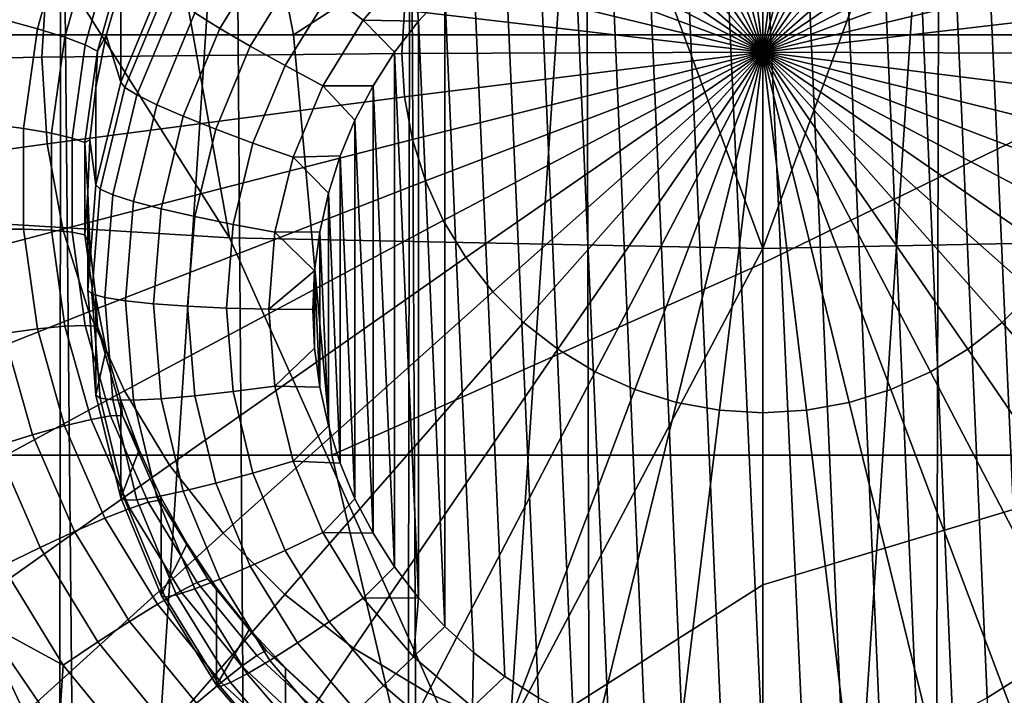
# Model space of a CAD drawing. Header units: metres. Extents: x -109 to 109, y -100 to 76.
# Tile 61 of 256: x -1.65 to 0.54, y -90.73 to -89.22. Entities that reach past the tile are written whole.
import ezdxf

# ---------------------------------------------------------------- set-up
doc = ezdxf.new("R2010")
doc.units = ezdxf.units.M
doc.layers.add('solid_21062310', color=7, linetype='CONTINUOUS')

msp = doc.modelspace()

# ---------------------------------------------------------------- linework, layer by layer
at = {"layer": 'solid_21062310'}
for points in [[(-1.559122, -88.268227, -11.833584), (-1.566421, -94.268227, -11.831997), (-2.324178, -94.268227, -11.627762), (-1.940929, -88.268227, -11.741932)], [(-1.527119, -91.594116, 2.845451), (-1.559123, -88.268227, 2.838722), (-1.940929, -88.268227, 2.74707), (-1.901362, -91.594116, 2.757555)], [(-0.783814, -88.268227, -11.956361), (-0.792839, -94.268227, -11.954798), (-1.566421, -94.268227, -11.831997), (-1.173066, -88.268227, -11.905124)], [(-1.173066, -88.268227, -11.905124), (-1.566421, -94.268227, -11.831997), (-1.559122, -88.268227, -11.833584)], [(-1.148864, -91.594116, 2.914054), (-1.173066, -88.268227, 2.910262), (-1.559123, -88.268227, 2.838722), (-1.527119, -91.594116, 2.845451)], [(-0.76759, -91.594116, 2.963186), (-0.783814, -88.268227, 2.961499), (-1.173066, -88.268227, 2.910262), (-1.148864, -91.594116, 2.914054)], [(-0.392435, -88.268227, -11.987157), (0, -88.268227, -11.997431), (0, -94.268227, -11.997431), (-0.792839, -94.268227, -11.954798)], [(-0.392435, -88.268227, -11.987157), (-0.792839, -94.268227, -11.954798), (-0.783814, -88.268227, -11.956361)], [(-0.3843, -91.594116, 2.992717), (-0.392435, -88.268227, 2.992295), (-0.783814, -88.268227, 2.961499), (-0.76759, -91.594116, 2.963186)], [(-0.3843, -91.594116, 2.992717), (0, -91.594116, 3.002569), (0, -88.268227, 3.002569), (-0.392435, -88.268227, 2.992295)], [(0, -94.268227, -11.997431), (0, -88.268227, -11.997431), (0.392435, -88.268227, -11.987157)], [(0.792839, -94.268227, -11.954798), (0, -94.268227, -11.997431), (0.392435, -88.268227, -11.987157), (0.783814, -88.268227, -11.956361)], [(0, -91.594116, 3.002569), (0.3843, -91.594116, 2.992717), (0.392435, -88.268227, 2.992295), (0, -88.268227, 3.002569)], [(0.3843, -91.594116, 2.992717), (0.76759, -91.594116, 2.963186), (0.783814, -88.268227, 2.961499), (0.392435, -88.268227, 2.992295)], [(-1.961451, -88.480164, 12.556611), (-1.185152, -89.709534, 11.21939), (-1.407178, -88.470093, 12.630568)], [(-0.000019, -89.733627, 11.239385), (-0.470863, -88.460785, 12.699849), (-1.407178, -88.470093, 12.630568), (-1.185152, -89.709534, 11.21939)], [(-0.000019, -89.733627, 11.239385), (0.469918, -88.460777, 12.699884), (-0.470863, -88.460785, 12.699849)], [(-0.000019, -89.733627, 11.239385), (1.185114, -89.709541, 11.219391), (1.407178, -88.470093, 12.630568), (0.469918, -88.460777, 12.699884)], [(-2.509149, -88.495201, 12.457286), (-2.366981, -89.637367, 11.159492), (-1.185152, -89.709534, 11.21939), (-1.961451, -88.480164, 12.556611)], [(0, -89.297363, -31.149227), (-0.191882, -88.524582, -31.049707), (-0.096646, -88.507195, -31.048195)], [(0, -89.297363, -31.149227), (-0.096646, -88.507195, -31.048195), (0, -88.501373, -31.047689)], [(0.096646, -88.507195, -31.048195), (0, -89.297363, -31.149227), (0, -88.501373, -31.047689)], [(0.191882, -88.524582, -31.049707), (0, -89.297363, -31.149227), (0.096646, -88.507195, -31.048195)], [(0, -89.297363, -31.149227), (-0.28432, -88.553276, -31.052202), (-0.191882, -88.524582, -31.049707)], [(0.28432, -88.553276, -31.052202), (0, -89.297363, -31.149227), (0.191882, -88.524582, -31.049707)], [(0, -89.297363, -31.149227), (-0.372612, -88.592865, -31.055645), (-0.28432, -88.553276, -31.052202)], [(0.372612, -88.592865, -31.055645), (0, -89.297363, -31.149227), (0.28432, -88.553276, -31.052202)], [(0, -89.297363, -31.149227), (-0.455471, -88.642769, -31.059984), (-0.372612, -88.592865, -31.055645)], [(0.455471, -88.642769, -31.059984), (0, -89.297363, -31.149227), (0.372612, -88.592865, -31.055645)], [(0, -89.297363, -31.149227), (-0.531688, -88.702255, -31.065159), (-0.455471, -88.642769, -31.059984)], [(0.531688, -88.702255, -31.065159), (0, -89.297363, -31.149227), (0.455471, -88.642769, -31.059984)], [(0, -89.297363, -31.149227), (-0.600152, -88.770462, -31.071089), (-0.531688, -88.702255, -31.065159)], [(0.600152, -88.770462, -31.071089), (0, -89.297363, -31.149227), (0.531688, -88.702255, -31.065159)], [(0, -89.297363, -31.149227), (-0.659864, -88.84639, -31.077692), (-0.600152, -88.770462, -31.071089)], [(0.659864, -88.84639, -31.077692), (0, -89.297363, -31.149227), (0.600152, -88.770462, -31.071089)], [(0, -89.297363, -31.149227), (-0.709954, -88.92894, -31.084871), (-0.659864, -88.84639, -31.077692)], [(0.709954, -88.92894, -31.084871), (0, -89.297363, -31.149227), (0.659864, -88.84639, -31.077692)], [(-0.26105, -88.907707, -24.490433), (-0.176863, -90.849144, -24.659267), (-0.089846, -90.860741, -24.660276), (-0.176863, -88.889183, -24.488821)], [(-0.176863, -88.889183, -24.488821), (-0.089846, -90.860741, -24.660276), (0, -90.865402, -24.660681), (-0.089846, -88.877594, -24.487814)], [(0.089846, -90.860741, -24.660276), (0, -88.872925, -24.487408), (-0.089846, -88.877594, -24.487814), (0, -90.865402, -24.660681)], [(0.176863, -90.849144, -24.659267), (0.089846, -88.877594, -24.487814), (0, -88.872925, -24.487408), (0.089846, -90.860741, -24.660276)], [(0.26105, -90.83062, -24.657656), (0.176863, -88.889183, -24.488821), (0.089846, -88.877594, -24.487814), (0.176863, -90.849144, -24.659267)], [(0.342407, -90.805168, -24.655443), (0.26105, -88.907707, -24.490433), (0.176863, -88.889183, -24.488821), (0.26105, -90.83062, -24.657656)], [(-1.042749, -89.258858, 9.380597), (-2.079624, -89.258919, 9.263335), (-1.896679, -88.903412, 9.995751), (-1.107029, -88.92614, 10.033745)], [(-0.342407, -88.933159, -24.492645), (-0.26105, -90.83062, -24.657656), (-0.176863, -90.849144, -24.659267), (-0.26105, -88.907707, -24.490433)], [(0.421212, -90.772606, -24.652611), (0.342407, -88.933159, -24.492645), (0.26105, -88.907707, -24.490433), (0.342407, -90.805168, -24.655443)], [(-1.042749, -89.258858, 9.380597), (-1.107029, -88.92614, 10.033745), (-0.553823, -88.942657, 10.033611)], [(0, -89.297363, -31.149227), (-0.749691, -89.016899, -31.092522), (-0.709954, -88.92894, -31.084871)], [(-0.421212, -88.965721, -24.495478), (-0.342407, -90.805168, -24.655443), (-0.26105, -90.83062, -24.657656), (-0.342407, -88.933159, -24.492645)], [(0.749691, -89.016899, -31.092522), (0, -89.297363, -31.149227), (0.709954, -88.92894, -31.084871)], [(0.498499, -90.732254, -24.649103), (0.421211, -88.965721, -24.495478), (0.342407, -88.933159, -24.492645), (0.421212, -90.772606, -24.652611)], [(-0.553823, -88.942657, 10.033611), (0, -88.948174, 10.033565), (0, -89.258835, 9.419758), (-1.042749, -89.258858, 9.380597)], [(1.042739, -89.258858, 9.380598), (0, -89.258835, 9.419758), (0, -88.948174, 10.033565), (0.554125, -88.942657, 10.033609)], [(-0.498499, -89.006073, -24.498987), (-0.421211, -90.772606, -24.652611), (-0.342407, -90.805168, -24.655443), (-0.421212, -88.965721, -24.495478)], [(0.572958, -90.684982, -24.644991), (0.498499, -89.006073, -24.498987), (0.421211, -88.965721, -24.495478), (0.498499, -90.732254, -24.649103)], [(-1.611806, -89.244965, -27.885763), (-1.551186, -89.029419, -27.867018), (-1.622622, -88.998734, -27.926865), (-1.686033, -89.224197, -27.946472)], [(-1.20621, -89.244171, -24.666901), (-1.095216, -89.063728, -24.651209), (-1.14553, -89.020737, -24.723642), (-1.261623, -89.209473, -24.740057)], [(0, -89.297363, -31.149227), (-0.778496, -89.108986, -31.100529), (-0.749691, -89.016899, -31.092522)], [(-0.572958, -89.053345, -24.503098), (-0.498499, -90.732254, -24.649103), (-0.421211, -90.772606, -24.652611), (-0.498499, -89.006073, -24.498987)], [(0.778496, -89.108986, -31.100529), (0, -89.297363, -31.149227), (0.749691, -89.016899, -31.092522)], [(0.642927, -90.631859, -24.640371), (0.572957, -89.053345, -24.503098), (0.498499, -89.006073, -24.498987), (0.572958, -90.684982, -24.644991)], [(-1.589927, -89.116219, -31.003899), (-1.601605, -89.30854, -31.020624), (-2.39102, -89.322487, -30.860264), (-2.373586, -89.03537, -30.835295)], [(-1.550915, -89.264145, -27.811258), (-1.492586, -89.056747, -27.793222), (-1.551186, -89.029419, -27.867018), (-1.611806, -89.244965, -27.885763)], [(-1.426585, -89.364059, -25.032005), (-1.33651, -89.147423, -25.013166), (-1.385819, -89.037384, -27.513033), (-1.426585, -89.147469, -27.522606)], [(-0.887933, -89.225639, -24.527725), (-0.776082, -89.095169, -24.516378), (-0.84247, -89.026558, -24.539009), (-0.963889, -89.16819, -24.551327)], [(-1.505707, -89.281006, -27.725826), (-1.449077, -89.079651, -27.708317), (-1.492586, -89.056747, -27.793222), (-1.550915, -89.264145, -27.811258)], [(-1.13866, -89.283859, -24.607838), (-1.033882, -89.113518, -24.593023), (-1.095216, -89.063728, -24.651209), (-1.20621, -89.244171, -24.666901)], [(-0.642927, -89.106468, -24.507717), (-0.572957, -90.684982, -24.644991), (-0.498499, -90.732254, -24.649103), (-0.572958, -89.053345, -24.503098)], [(-1.47792, -89.294891, -27.632759), (-1.422336, -89.097252, -27.615572), (-1.449077, -89.079651, -27.708317), (-1.505707, -89.281006, -27.725826)], [(-1.422336, -89.097252, -27.615572), (-1.47792, -89.294891, -27.632759), (-1.458555, -89.260399, -27.532427), (-1.426585, -89.147469, -27.522606)], [(-0.887933, -89.225639, -24.527725), (-0.764921, -89.227867, -24.518274), (-0.776082, -89.095169, -24.516378)], [(0, -89.297363, -31.149227), (-0.795949, -89.203865, -31.10878), (-0.778496, -89.108986, -31.100529)], [(-0.776082, -89.095169, -24.516378), (-0.764921, -89.227867, -24.518274), (-0.706749, -89.16436, -24.512753)], [(-0.706749, -89.16436, -24.512753), (-0.642927, -90.631859, -24.640371), (-0.572957, -90.684982, -24.644991), (-0.642927, -89.106468, -24.507717)], [(0.795949, -89.203865, -31.10878), (0, -89.297363, -31.149227), (0.778496, -89.108986, -31.100529)], [(-0.795949, -89.203865, -31.10878), (-0.801795, -89.300148, -31.117153), (-1.601605, -89.30854, -31.020624), (-1.589927, -89.116219, -31.003899)], [(-1.061574, -89.326996, -24.565138), (-0.963889, -89.16819, -24.551327), (-1.033882, -89.113518, -24.593023), (-1.13866, -89.283859, -24.607838)], [(-1.426585, -89.364059, -25.032005), (-1.426585, -89.147469, -27.522606), (-1.458555, -89.260399, -27.532427)], [(-1.417557, -89.375389, -24.935658), (-1.328052, -89.160118, -24.916937), (-1.33651, -89.147423, -25.013166), (-1.426585, -89.364059, -25.032005)], [(-1.390566, -89.392258, -24.84285), (-1.302765, -89.181091, -24.824486), (-1.328052, -89.160118, -24.916937), (-1.417557, -89.375389, -24.935658)], [(-0.97792, -89.371933, -24.540447), (-0.887933, -89.225639, -24.527725), (-0.963889, -89.16819, -24.551327), (-1.061574, -89.326996, -24.565138)], [(-0.706749, -89.16436, -24.512753), (-0.764921, -89.227867, -24.518274), (-0.706749, -90.573967, -24.635338)], [(-0.706749, -89.16436, -24.512753), (-0.706749, -90.573967, -24.635338), (-0.642927, -90.631859, -24.640371)], [(-1.346651, -89.413979, -24.757841), (-1.261623, -89.209473, -24.740057), (-1.302765, -89.181091, -24.824486), (-1.390566, -89.392258, -24.84285)], [(-1.287504, -89.439697, -24.683905), (-1.20621, -89.244171, -24.666901), (-1.261623, -89.209473, -24.740057), (-1.346651, -89.413979, -24.757841)], [(0, -89.297363, -31.149227), (-0.801795, -89.300148, -31.117153), (-0.795949, -89.203865, -31.10878)], [(0.801795, -89.300148, -31.117153), (0, -89.297363, -31.149227), (0.795949, -89.203865, -31.10878)], [(-1.642401, -89.466721, -27.905048), (-1.611806, -89.244965, -27.885763), (-1.686033, -89.224197, -27.946472), (-1.718037, -89.456169, -27.966646)], [(-0.887933, -89.225639, -24.527725), (-0.97792, -89.371933, -24.540447), (-0.865857, -89.37162, -24.530777), (-0.818321, -89.297501, -24.52433)], [(-0.887933, -89.225639, -24.527725), (-0.818321, -89.297501, -24.52433), (-0.764921, -89.227867, -24.518274)], [(-0.764921, -89.227867, -24.518274), (-0.818321, -89.297501, -24.52433), (-0.764921, -90.51046, -24.629814)], [(-0.764921, -89.227867, -24.518274), (-0.764921, -90.51046, -24.629814), (-0.706749, -90.573967, -24.635338)], [(-1.908787, -90.193108, 7.180281), (-2.079624, -89.258919, 9.263335), (-1.042749, -89.258858, 9.380597), (-0.957542, -90.193047, 7.296596)], [(-1.580354, -89.477524, -27.829815), (-1.550915, -89.264145, -27.811258), (-1.611806, -89.244965, -27.885763), (-1.642401, -89.466721, -27.905048)], [(-1.481532, -89.592079, -25.051834), (-1.426585, -89.364059, -25.032005), (-1.458555, -89.260399, -27.532427), (-1.481533, -89.375481, -27.542435)], [(-1.47792, -89.294891, -27.632759), (-1.481533, -89.375481, -27.542435), (-1.458555, -89.260399, -27.532427)], [(-1.215401, -89.46843, -24.623888), (-1.13866, -89.283859, -24.607838), (-1.20621, -89.244171, -24.666901), (-1.287504, -89.439697, -24.683905)], [(-1.042749, -89.258858, 9.380597), (0, -89.258835, 9.419758), (0, -89.76619, 8.338312), (-0.957542, -90.193047, 7.296596)], [(0, -89.76619, 8.338312), (0, -89.258835, 9.419758), (1.042739, -89.258858, 9.380598)], [(0, -89.76619, 8.338312), (1.042739, -89.258858, 9.380598), (0.957542, -90.193047, 7.296596), (0, -90.193024, 7.335453)], [(-1.534287, -89.488159, -27.743843), (-1.505707, -89.281006, -27.725826), (-1.550915, -89.264145, -27.811258), (-1.580354, -89.477524, -27.829815)], [(-1.505974, -89.49823, -27.650442), (-1.47792, -89.294891, -27.632759), (-1.505707, -89.281006, -27.725826), (-1.534287, -89.488159, -27.743843)], [(-1.13312, -89.499077, -24.580101), (-1.061574, -89.326996, -24.565138), (-1.13866, -89.283859, -24.607838), (-1.215401, -89.46843, -24.623888)], [(-0.801795, -89.300148, -31.117153), (-0.795949, -89.396431, -31.125526), (-1.589927, -89.50087, -31.03735), (-1.601605, -89.30854, -31.020624)], [(-1.47792, -89.294891, -27.632759), (-1.505974, -89.49823, -27.650442), (-1.495376, -89.492004, -27.552568), (-1.481533, -89.375481, -27.542435)], [(-0.818321, -89.297501, -24.52433), (-0.865857, -89.37162, -24.530777), (-0.81832, -90.440826, -24.623758)], [(-0.818321, -89.297501, -24.52433), (-0.81832, -90.440826, -24.623758), (-0.764921, -90.51046, -24.629814)], [(0, -89.297363, -31.149227), (-0.795949, -89.396431, -31.125526), (-0.801795, -89.300148, -31.117153)], [(0, -89.297363, -31.149227), (-0.778496, -89.49131, -31.133778), (-0.795949, -89.396431, -31.125526)], [(0, -89.297363, -31.149227), (-0.749691, -89.583397, -31.141787), (-0.778496, -89.49131, -31.133778)], [(0, -89.297363, -31.149227), (-0.709954, -89.671364, -31.149435), (-0.749691, -89.583397, -31.141787)], [(0, -89.297363, -31.149227), (-0.659864, -89.753906, -31.156614), (-0.709954, -89.671364, -31.149435)], [(0, -89.297363, -31.149227), (-0.600152, -89.829842, -31.163218), (-0.659864, -89.753906, -31.156614)], [(0, -89.297363, -31.149227), (-0.531688, -89.898041, -31.169149), (-0.600152, -89.829842, -31.163218)], [(0, -89.297363, -31.149227), (-0.455471, -89.957535, -31.174322), (-0.531688, -89.898041, -31.169149)], [(0, -89.297363, -31.149227), (-0.372612, -90.007431, -31.178661), (-0.455471, -89.957535, -31.174322)], [(0, -89.297363, -31.149227), (-0.28432, -90.04702, -31.182104), (-0.372612, -90.007431, -31.178661)], [(0, -89.297363, -31.149227), (-0.191882, -90.075714, -31.184601), (-0.28432, -90.04702, -31.182104)], [(0, -89.297363, -31.149227), (-0.096646, -90.093102, -31.186111), (-0.191882, -90.075714, -31.184601)], [(0, -89.297363, -31.149227), (0, -90.09893, -31.186619), (-0.096646, -90.093102, -31.186111)], [(0.096646, -90.093102, -31.186111), (0, -90.09893, -31.186619), (0, -89.297363, -31.149227)], [(0.795949, -89.396431, -31.125526), (0, -89.297363, -31.149227), (0.801795, -89.300148, -31.117153)], [(0.778496, -89.49131, -31.133778), (0, -89.297363, -31.149227), (0.795949, -89.396431, -31.125526)], [(0.749691, -89.583397, -31.141787), (0, -89.297363, -31.149227), (0.778496, -89.49131, -31.133778)], [(0.709954, -89.671364, -31.149435), (0, -89.297363, -31.149227), (0.749691, -89.583397, -31.141787)], [(0.659864, -89.753906, -31.156614), (0, -89.297363, -31.149227), (0.709954, -89.671364, -31.149435)], [(0.600152, -89.829842, -31.163218), (0, -89.297363, -31.149227), (0.659864, -89.753906, -31.156614)], [(0.531688, -89.898041, -31.169149), (0, -89.297363, -31.149227), (0.600152, -89.829842, -31.163218)], [(0.455471, -89.957535, -31.174322), (0, -89.297363, -31.149227), (0.531688, -89.898041, -31.169149)], [(0.372612, -90.007431, -31.178661), (0, -89.297363, -31.149227), (0.455471, -89.957535, -31.174322)], [(0.28432, -90.04702, -31.182104), (0, -89.297363, -31.149227), (0.372612, -90.007431, -31.178661)], [(0.191882, -90.075714, -31.184601), (0, -89.297363, -31.149227), (0.28432, -90.04702, -31.182104)], [(0.096646, -90.093102, -31.186111), (0, -89.297363, -31.149227), (0.191882, -90.075714, -31.184601)], [(-1.601605, -89.30854, -31.020624), (-1.589927, -89.50087, -31.03735), (-2.373586, -89.609612, -30.885233), (-2.39102, -89.322487, -30.860264)], [(-1.043828, -89.530449, -24.554232), (-0.97792, -89.371933, -24.540447), (-1.061574, -89.326996, -24.565138), (-1.13312, -89.499077, -24.580101)], [(-1.472157, -89.601959, -24.95536), (-1.417557, -89.375389, -24.935658), (-1.426585, -89.364059, -25.032005), (-1.481532, -89.592079, -25.051834)], [(-0.97792, -89.371933, -24.540447), (-1.043828, -89.530449, -24.554232), (-0.939268, -89.527519, -24.544334), (-0.906439, -89.448616, -24.537472)], [(-0.97792, -89.371933, -24.540447), (-0.906439, -89.448616, -24.537472), (-0.865857, -89.37162, -24.530777)], [(-0.865857, -89.37162, -24.530777), (-0.906439, -89.448616, -24.537472), (-0.865857, -90.366707, -24.617313)], [(-0.865857, -89.37162, -24.530777), (-0.865857, -90.366707, -24.617313), (-0.81832, -90.440826, -24.623758)], [(-1.481532, -89.592079, -25.051834), (-1.481533, -89.375481, -27.542435), (-1.495376, -89.492004, -27.552568)], [(-1.444126, -89.614517, -24.862177), (-1.390566, -89.392258, -24.84285), (-1.417557, -89.375389, -24.935658), (-1.472157, -89.601959, -24.95536)], [(-1.39852, -89.629211, -24.776558), (-1.346651, -89.413979, -24.757841), (-1.390566, -89.392258, -24.84285), (-1.444126, -89.614517, -24.862177)], [(-0.795949, -89.396431, -31.125526), (-0.778496, -89.49131, -31.133778), (-1.555065, -89.690392, -31.053831), (-1.589927, -89.50087, -31.03735)], [(-1.337095, -89.645477, -24.701801), (-1.287504, -89.439697, -24.683905), (-1.346651, -89.413979, -24.757841), (-1.39852, -89.629211, -24.776558)], [(-1.642401, -89.690559, -27.924515), (-1.642401, -89.466721, -27.905048), (-1.718037, -89.456169, -27.966646), (-1.718037, -89.690323, -27.987009)], [(-1.262215, -89.662689, -24.640781), (-1.215401, -89.46843, -24.623888), (-1.287504, -89.439697, -24.683905), (-1.337095, -89.645477, -24.701801)], [(-0.906439, -89.448616, -24.537472), (-0.939268, -89.527519, -24.544334), (-0.906439, -90.289711, -24.610617)], [(-0.906439, -89.448616, -24.537472), (-0.906439, -90.289711, -24.610617), (-0.865857, -90.366707, -24.617313)], [(-1.580354, -89.692909, -27.848545), (-1.580354, -89.477524, -27.829815), (-1.642401, -89.466721, -27.905048), (-1.642401, -89.690559, -27.924515)], [(-1.534287, -89.697266, -27.762028), (-1.534287, -89.488159, -27.743843), (-1.580354, -89.477524, -27.829815), (-1.580354, -89.692909, -27.848545)], [(-1.176764, -89.680183, -24.595852), (-1.13312, -89.499077, -24.580101), (-1.215401, -89.46843, -24.623888), (-1.262215, -89.662689, -24.640781)], [(-1.589927, -89.50087, -31.03735), (-1.555065, -89.690392, -31.053831), (-2.321541, -89.892548, -30.909838), (-2.373586, -89.609612, -30.885233)], [(-0.778496, -89.49131, -31.133778), (-0.749691, -89.583397, -31.141787), (-1.497527, -89.874344, -31.069828), (-1.555065, -89.690392, -31.053831)], [(-1.505974, -89.703476, -27.668291), (-1.505974, -89.49823, -27.650442), (-1.534287, -89.488159, -27.743843), (-1.534287, -89.697266, -27.762028)], [(-1.505974, -89.49823, -27.650442), (-1.5, -89.609253, -27.562765), (-1.495376, -89.492004, -27.552568)], [(-1.505974, -89.703476, -27.668291), (-1.5, -89.609253, -27.562765), (-1.505974, -89.49823, -27.650442)], [(-1.5, -89.825844, -25.072165), (-1.481532, -89.592079, -25.051834), (-1.495376, -89.492004, -27.552568), (-1.5, -89.609253, -27.562765)], [(-1.084033, -89.697281, -24.568741), (-1.043828, -89.530449, -24.554232), (-1.13312, -89.499077, -24.580101), (-1.176764, -89.680183, -24.595852)], [(-1.043828, -89.530449, -24.554232), (-1.084033, -89.697281, -24.568741), (-0.984307, -89.696426, -24.559023), (-0.965264, -89.610535, -24.551554)], [(-1.043828, -89.530449, -24.554232), (-0.965264, -89.610535, -24.551554), (-0.939268, -89.527519, -24.544334)], [(-0.939268, -89.527519, -24.544334), (-0.965264, -89.610535, -24.551554), (-0.939268, -90.210808, -24.603756)], [(-0.939268, -89.527519, -24.544334), (-0.939268, -90.210808, -24.603756), (-0.906439, -90.289711, -24.610617)], [(-1.490507, -89.834244, -24.975561), (-1.472157, -89.601959, -24.95536), (-1.481532, -89.592079, -25.051834), (-1.5, -89.825844, -25.072165)], [(-0.749691, -89.583397, -31.141787), (-0.709954, -89.671364, -31.149435), (-1.418151, -90.050049, -31.085108), (-1.497527, -89.874344, -31.069828)], [(-1.505974, -89.703476, -27.668291), (-1.495376, -89.726501, -27.57296), (-1.5, -89.609253, -27.562765)], [(-1.5, -89.825844, -25.072165), (-1.5, -89.609253, -27.562765), (-1.495376, -89.726501, -27.57296)], [(-1.462127, -89.842384, -24.881994), (-1.444126, -89.614517, -24.862177), (-1.472157, -89.601959, -24.95536), (-1.490507, -89.834244, -24.975561)], [(-0.965264, -89.610535, -24.551554), (-0.984307, -89.696426, -24.559023), (-0.965264, -90.127792, -24.596537)], [(-0.965264, -89.610535, -24.551554), (-0.965264, -90.127792, -24.596537), (-0.939268, -90.210808, -24.603756)], [(-1.415953, -89.849884, -24.79575), (-1.39852, -89.629211, -24.776558), (-1.444126, -89.614517, -24.862177), (-1.462127, -89.842384, -24.881994)], [(-1.353762, -89.856461, -24.720148), (-1.337095, -89.645477, -24.701801), (-1.39852, -89.629211, -24.776558), (-1.415953, -89.849884, -24.79575)], [(-0.635275, -90.93837, 9.707867), (-1.185152, -89.709534, 11.21939), (-2.366981, -89.637367, 11.159492), (-1.903472, -90.881699, 9.66484)], [(-1.277948, -89.861855, -24.658102), (-1.262215, -89.662689, -24.640781), (-1.337095, -89.645477, -24.701801), (-1.353762, -89.856461, -24.720148)], [(-0.709954, -89.671364, -31.149435), (-0.659864, -89.753906, -31.156614), (-1.318095, -90.214935, -31.099447), (-1.418151, -90.050049, -31.085108)], [(-1.191432, -89.86586, -24.612), (-1.176764, -89.680183, -24.595852), (-1.262215, -89.662689, -24.640781), (-1.277948, -89.861855, -24.658102)], [(-1.555065, -89.690392, -31.053831), (-1.497527, -89.874344, -31.069828), (-2.235642, -90.167168, -30.93372), (-2.321541, -89.892548, -30.909838)], [(-1.611806, -89.912315, -27.943798), (-1.642401, -89.690559, -27.924515), (-1.718037, -89.690323, -27.987009), (-1.686033, -89.922287, -28.007181)], [(-1.550915, -89.906288, -27.867102), (-1.580354, -89.692909, -27.848545), (-1.642401, -89.690559, -27.924515), (-1.611806, -89.912315, -27.943798)], [(-1.505707, -89.904427, -27.780043), (-1.534287, -89.697266, -27.762028), (-1.580354, -89.692909, -27.848545), (-1.550915, -89.906288, -27.867102)], [(-1.47792, -89.906815, -27.685974), (-1.505974, -89.703476, -27.668291), (-1.534287, -89.697266, -27.762028), (-1.505707, -89.904427, -27.780043)], [(-1.097545, -89.868332, -24.583616), (-1.084033, -89.697281, -24.568741), (-1.176764, -89.680183, -24.595852), (-1.191432, -89.86586, -24.612)], [(-1.097545, -89.868332, -24.583616), (-0.996013, -89.783272, -24.566576), (-1.084033, -89.697281, -24.568741)], [(-1.084033, -89.697281, -24.568741), (-0.996013, -89.783272, -24.566576), (-0.984307, -89.696426, -24.559023)], [(-0.984307, -89.696426, -24.559023), (-0.996013, -89.783272, -24.566576), (-0.984307, -90.041901, -24.589066)], [(-0.984307, -89.696426, -24.559023), (-0.984307, -90.041901, -24.589066), (-0.965264, -90.127792, -24.596537)], [(-1.505974, -89.703476, -27.668291), (-1.47792, -89.906815, -27.685974), (-1.481533, -89.843025, -27.583094), (-1.495376, -89.726501, -27.57296)], [(-0.635275, -90.93837, 9.707867), (-0.000019, -89.733627, 11.239385), (-1.185152, -89.709534, 11.21939)], [(-0.635275, -90.93837, 9.707867), (0.634915, -90.938377, 9.707872), (1.185114, -89.709541, 11.219391), (-0.000019, -89.733627, 11.239385)], [(-1.481532, -90.059616, -25.092493), (-1.5, -89.825844, -25.072165), (-1.495376, -89.726501, -27.57296), (-1.481533, -89.843025, -27.583094)], [(-0.659864, -89.753906, -31.156614), (-0.600152, -89.829842, -31.163218), (-1.198819, -90.366608, -31.112637), (-1.318095, -90.214935, -31.099447)], [(-0.957542, -90.193047, 7.296596), (0, -89.76619, 8.338312), (0, -90.193024, 7.335453)], [(-1.097545, -89.868332, -24.583616), (-1, -89.869164, -24.574045), (-0.996013, -89.783272, -24.566576)], [(-0.996013, -89.783272, -24.566576), (-1, -89.869164, -24.574045), (-0.996013, -89.955055, -24.581514)], [(-0.996013, -89.783272, -24.566576), (-0.996013, -89.955055, -24.581514), (-0.984307, -90.041901, -24.589066)], [(-1.472157, -90.066536, -24.995762), (-1.490507, -89.834244, -24.975561), (-1.5, -89.825844, -25.072165), (-1.481532, -90.059616, -25.092493)], [(-0.600152, -89.829842, -31.163218), (-0.531688, -89.898041, -31.169149), (-1.062061, -90.502853, -31.124485), (-1.198819, -90.366608, -31.112637)], [(0.531688, -89.898041, -31.169149), (0.600152, -89.829842, -31.163218), (1.198819, -90.366608, -31.112637), (1.062061, -90.502853, -31.124485)], [(-1.444126, -90.070251, -24.90181), (-1.462127, -89.842384, -24.881994), (-1.490507, -89.834244, -24.975561), (-1.472157, -90.066536, -24.995762)], [(-1.481532, -90.059616, -25.092493), (-1.481533, -89.843025, -27.583094), (-1.458555, -89.958107, -27.593102)], [(-1.47792, -89.906815, -27.685974), (-1.458555, -89.958107, -27.593102), (-1.481533, -89.843025, -27.583094)], [(-1.39852, -90.070557, -24.814939), (-1.415953, -89.849884, -24.79575), (-1.462127, -89.842384, -24.881994), (-1.444126, -90.070251, -24.90181)], [(-1.337095, -90.067436, -24.738495), (-1.353762, -89.856461, -24.720148), (-1.415953, -89.849884, -24.79575), (-1.39852, -90.070557, -24.814939)], [(-1.497527, -89.874344, -31.069828), (-1.418151, -90.050049, -31.085108), (-2.117143, -90.429474, -30.956532), (-2.235642, -90.167168, -30.93372)], [(-1.262215, -90.06102, -24.675421), (-1.277948, -89.861855, -24.658102), (-1.353762, -89.856461, -24.720148), (-1.337095, -90.067436, -24.738495)], [(-1.176764, -90.051544, -24.628147), (-1.191432, -89.86586, -24.612), (-1.277948, -89.861855, -24.658102), (-1.262215, -90.06102, -24.675421)], [(-1.084033, -90.039383, -24.598492), (-1.097545, -89.868332, -24.583616), (-1.191432, -89.86586, -24.612), (-1.176764, -90.051544, -24.628147)], [(-1.097545, -89.868332, -24.583616), (-1.084033, -90.039383, -24.598492), (-0.996013, -89.955055, -24.581514), (-1, -89.869164, -24.574045)], [(-0.531688, -89.898041, -31.169149), (-0.455471, -89.957535, -31.174322), (-0.909815, -90.621681, -31.134819), (-1.062061, -90.502853, -31.124485)], [(0.455471, -89.957535, -31.174322), (0.531688, -89.898041, -31.169149), (1.062061, -90.502853, -31.124485), (0.909815, -90.621681, -31.134819)], [(-1.551186, -90.127861, -27.962543), (-1.611806, -89.912315, -27.943798), (-1.686033, -89.922287, -28.007181), (-1.622622, -90.147758, -28.026789)], [(-1.492586, -90.113686, -27.885138), (-1.550915, -89.906288, -27.867102), (-1.611806, -89.912315, -27.943798), (-1.551186, -90.127861, -27.962543)], [(-1.449077, -90.105782, -27.797552), (-1.505707, -89.904427, -27.780043), (-1.550915, -89.906288, -27.867102), (-1.492586, -90.113686, -27.885138)], [(-1.422336, -90.104446, -27.703161), (-1.47792, -89.906815, -27.685974), (-1.505707, -89.904427, -27.780043), (-1.449077, -90.105782, -27.797552)], [(-1.47792, -89.906815, -27.685974), (-1.422336, -90.104446, -27.703161), (-1.426585, -90.071037, -27.602922), (-1.458555, -89.958107, -27.593102)], [(-1.622622, -90.147758, -28.026789), (-1.686033, -89.922287, -28.007181), (-1.77074, -89.935814, -28.05481), (-1.704143, -90.172607, -28.075401)], [(-1.426585, -90.287628, -25.112324), (-1.481532, -90.059616, -25.092493), (-1.458555, -89.958107, -27.593102), (-1.426585, -90.071037, -27.602922)], [(-1.084033, -90.039383, -24.598492), (-0.984307, -90.041901, -24.589066), (-0.996013, -89.955055, -24.581514)], [(-0.455471, -89.957535, -31.174322), (-0.372612, -90.007431, -31.178661), (-0.744303, -90.721359, -31.143488), (-0.909815, -90.621681, -31.134819)], [(0.372612, -90.007431, -31.178661), (0.455471, -89.957535, -31.174322), (0.909815, -90.621681, -31.134819), (0.744303, -90.721359, -31.143488)], [(-0.372612, -90.007431, -31.178661), (-0.28432, -90.04702, -31.182104), (-0.567937, -90.800438, -31.150364), (-0.744303, -90.721359, -31.143488)], [(0.28432, -90.04702, -31.182104), (0.372612, -90.007431, -31.178661), (0.744303, -90.721359, -31.143488), (0.567937, -90.800438, -31.150364)], [(-1.418151, -90.050049, -31.085108), (-1.318095, -90.214935, -31.099447), (-1.967771, -90.675636, -30.977938), (-2.117143, -90.429474, -30.956532)], [(-1.043828, -90.206215, -24.612999), (-1.084033, -90.039383, -24.598492), (-1.176764, -90.051544, -24.628147), (-1.13312, -90.232651, -24.643896)], [(-1.084033, -90.039383, -24.598492), (-1.043828, -90.206215, -24.612999), (-0.965264, -90.127792, -24.596537), (-0.984307, -90.041901, -24.589066)], [(-0.28432, -90.04702, -31.182104), (-0.191882, -90.075714, -31.184601), (-0.383289, -90.857765, -31.15535), (-0.567937, -90.800438, -31.150364)], [(0.191882, -90.075714, -31.184601), (0.28432, -90.04702, -31.182104), (0.567937, -90.800438, -31.150364), (0.383289, -90.857765, -31.15535)], [(-1.417557, -90.293106, -25.015467), (-1.472157, -90.066536, -24.995762), (-1.481532, -90.059616, -25.092493), (-1.426585, -90.287628, -25.112324)], [(-1.390566, -90.292503, -24.921139), (-1.444126, -90.070251, -24.90181), (-1.472157, -90.066536, -24.995762), (-1.417557, -90.293106, -25.015467)], [(-1.346651, -90.285789, -24.833658), (-1.39852, -90.070557, -24.814939), (-1.444126, -90.070251, -24.90181), (-1.390566, -90.292503, -24.921139)], [(-1.426585, -90.287628, -25.112324), (-1.426585, -90.071037, -27.602922), (-1.385819, -90.181122, -27.612495)], [(-1.422336, -90.104446, -27.703161), (-1.385819, -90.181122, -27.612495), (-1.426585, -90.071037, -27.602922)], [(-1.287504, -90.273224, -24.756392), (-1.337095, -90.067436, -24.738495), (-1.39852, -90.070557, -24.814939), (-1.346651, -90.285789, -24.833658)], [(-1.215401, -90.25528, -24.692316), (-1.262215, -90.06102, -24.675421), (-1.337095, -90.067436, -24.738495), (-1.287504, -90.273224, -24.756392)], [(-1.13312, -90.232651, -24.643896), (-1.176764, -90.051544, -24.628147), (-1.262215, -90.06102, -24.675421), (-1.215401, -90.25528, -24.692316)], [(-0.191882, -90.075714, -31.184601), (-0.096646, -90.093102, -31.186111), (-0.193052, -90.892494, -31.158369), (-0.383289, -90.857765, -31.15535)], [(-0.096646, -90.093102, -31.186111), (0, -90.09893, -31.186619), (0, -90.904129, -31.159382), (-0.193052, -90.892494, -31.158369)], [(0.193052, -90.892494, -31.158369), (0, -90.904129, -31.159382), (0, -90.09893, -31.186619), (0.096646, -90.093102, -31.186111)], [(0.096646, -90.093102, -31.186111), (0.191882, -90.075714, -31.184601), (0.383289, -90.857765, -31.15535), (0.193052, -90.892494, -31.158369)], [(-1.406452, -90.311241, -27.902317), (-1.492586, -90.113686, -27.885138), (-1.551186, -90.127861, -27.962543), (-1.461671, -90.333168, -27.980398)], [(-1.365454, -90.297577, -27.814232), (-1.449077, -90.105782, -27.797552), (-1.492586, -90.113686, -27.885138), (-1.406452, -90.311241, -27.902317)], [(-1.340256, -90.292709, -27.719534), (-1.422336, -90.104446, -27.703161), (-1.449077, -90.105782, -27.797552), (-1.365454, -90.297577, -27.814232)], [(-1.422336, -90.104446, -27.703161), (-1.340256, -90.292709, -27.719534), (-1.33651, -90.287682, -27.621763), (-1.385819, -90.181122, -27.612495)], [(-1.461671, -90.333168, -27.980398), (-1.551186, -90.127861, -27.962543), (-1.622622, -90.147758, -28.026789), (-1.528984, -90.362518, -28.045465)], [(-1.043828, -90.206215, -24.612999), (-0.939268, -90.210808, -24.603756), (-0.965264, -90.127792, -24.596537)], [(-1.528984, -90.362518, -28.045465), (-1.622622, -90.147758, -28.026789), (-1.704143, -90.172607, -28.075401), (-1.6058, -90.398163, -28.095016)], [(-1.6058, -90.398163, -28.095016), (-1.704143, -90.172607, -28.075401), (-1.792609, -90.201462, -28.106508), (-1.689162, -90.438728, -28.127142)], [(-1.33651, -90.504272, -25.131163), (-1.426585, -90.287628, -25.112324), (-1.385819, -90.181122, -27.612495), (-1.33651, -90.287682, -27.621763)], [(-2.847479, -90.193207, 6.987272), (-1.908787, -90.193108, 7.180281), (-1.543352, -90.973793, 5.064988), (-2.302637, -90.973869, 4.910801)], [(-1.908787, -90.193108, 7.180281), (-0.957542, -90.193047, 7.296596), (-0.77416, -90.97374, 5.157897), (-1.543352, -90.973793, 5.064988)], [(-0.957542, -90.193047, 7.296596), (0, -90.193024, 7.335453), (0, -90.481491, 6.597228), (-0.77416, -90.97374, 5.157897)], [(0, -90.481491, 6.597228), (0, -90.193024, 7.335453), (0.957542, -90.193047, 7.296596)], [(0, -90.481491, 6.597228), (0.957542, -90.193047, 7.296596), (0.774226, -90.97374, 5.157892), (0, -90.973724, 5.188933)], [(-1.318095, -90.214935, -31.099447), (-1.198819, -90.366608, -31.112637), (-1.789704, -90.902069, -30.997629), (-1.967771, -90.675636, -30.977938)], [(-0.97792, -90.364731, -24.626785), (-1.043828, -90.206215, -24.612999), (-1.13312, -90.232651, -24.643896), (-1.061574, -90.404732, -24.658861)], [(-1.043828, -90.206215, -24.612999), (-0.97792, -90.364731, -24.626785), (-0.906439, -90.289711, -24.610617), (-0.939268, -90.210808, -24.603756)], [(-1.061574, -90.404732, -24.658861), (-1.13312, -90.232651, -24.643896), (-1.215401, -90.25528, -24.692316), (-1.13866, -90.43985, -24.708366)], [(-1.13866, -90.43985, -24.708366), (-1.215401, -90.25528, -24.692316), (-1.287504, -90.273224, -24.756392), (-1.20621, -90.468742, -24.773396)], [(-1.328052, -90.508377, -25.034187), (-1.417557, -90.293106, -25.015467), (-1.426585, -90.287628, -25.112324), (-1.33651, -90.504272, -25.131163)], [(-1.261623, -90.490295, -24.851442), (-1.346651, -90.285789, -24.833658), (-1.390566, -90.292503, -24.921139), (-1.302765, -90.503677, -24.939503)], [(-1.20621, -90.468742, -24.773396), (-1.287504, -90.273224, -24.756392), (-1.346651, -90.285789, -24.833658), (-1.261623, -90.490295, -24.851442)], [(-1.340256, -90.292709, -27.719534), (-1.27896, -90.390053, -27.630667), (-1.33651, -90.287682, -27.621763)], [(-1.33651, -90.504272, -25.131163), (-1.33651, -90.287682, -27.621763), (-1.27896, -90.390053, -27.630667)], [(-0.97792, -90.364731, -24.626785), (-0.865857, -90.366707, -24.617313), (-0.906439, -90.289711, -24.610617)], [(-1.731084, -90.563126, -28.147604), (-1.86181, -90.293243, -28.124134), (-1.946977, -92.095505, -28.280867), (-1.600923, -92.326088, -28.300919)], [(-1.294119, -90.49527, -27.918322), (-1.406452, -90.311241, -27.902317), (-1.461671, -90.333168, -27.980398), (-1.344927, -90.524422, -27.99703)], [(-1.302765, -90.503677, -24.939503), (-1.390566, -90.292503, -24.921139), (-1.417557, -90.293106, -25.015467), (-1.328052, -90.508377, -25.034187)], [(-1.256396, -90.476242, -27.829769), (-1.365454, -90.297577, -27.814232), (-1.406452, -90.311241, -27.902317), (-1.294119, -90.49527, -27.918322)], [(-1.23321, -90.468071, -27.734783), (-1.340256, -90.292709, -27.719534), (-1.365454, -90.297577, -27.814232), (-1.256396, -90.476242, -27.829769)], [(-1.23321, -90.468071, -27.734783), (-1.27896, -90.390053, -27.630667), (-1.340256, -90.292709, -27.719534)], [(-1.344927, -90.524422, -27.99703), (-1.461671, -90.333168, -27.980398), (-1.528984, -90.362518, -28.045465), (-1.406864, -90.562584, -28.062864)], [(-1.198819, -90.366608, -31.112637), (-1.062061, -90.502853, -31.124485), (-1.585539, -91.105461, -31.015318), (-1.789704, -90.902069, -30.997629)], [(-1.406864, -90.562584, -28.062864), (-1.528984, -90.362518, -28.045465), (-1.6058, -90.398163, -28.095016), (-1.477545, -90.608276, -28.113289)], [(-0.887933, -90.511024, -24.639507), (-0.97792, -90.364731, -24.626785), (-1.061574, -90.404732, -24.658861), (-0.963889, -90.563538, -24.672672)], [(-0.97792, -90.364731, -24.626785), (-0.887933, -90.511024, -24.639507), (-0.81832, -90.440826, -24.623758), (-0.865857, -90.366707, -24.617313)], [(-1.477545, -90.608276, -28.113289), (-1.6058, -90.398163, -28.095016), (-1.689162, -90.438728, -28.127142), (-1.554248, -90.659752, -28.146362)], [(-1.213526, -90.704208, -25.14855), (-1.33651, -90.504272, -25.131163), (-1.27896, -90.390053, -27.630667), (-1.213526, -90.487617, -27.639151)], [(-1.23321, -90.468071, -27.734783), (-1.213526, -90.487617, -27.639151), (-1.27896, -90.390053, -27.630667)], [(-0.963889, -90.563538, -24.672672), (-1.061574, -90.404732, -24.658861), (-1.13866, -90.43985, -24.708366), (-1.033882, -90.610191, -24.723179)], [(-1.554248, -90.659752, -28.146362), (-1.689162, -90.438728, -28.127142), (-1.731084, -90.563126, -28.147604)], [(-1.033882, -90.610191, -24.723179), (-1.13866, -90.43985, -24.708366), (-1.20621, -90.468742, -24.773396), (-1.095216, -90.649185, -24.789087)], [(-0.887933, -90.511024, -24.639507), (-0.764921, -90.51046, -24.629814), (-0.81832, -90.440826, -24.623758)], [(-1.123933, -90.638451, -27.843876), (-1.256396, -90.476242, -27.829769), (-1.294119, -90.49527, -27.918322), (-1.157679, -90.662346, -27.932852)], [(-1.095216, -90.649185, -24.789087), (-1.20621, -90.468742, -24.773396), (-1.261623, -90.490295, -24.851442), (-1.14553, -90.679031, -24.867855)], [(-1.103192, -90.627289, -27.748631), (-1.23321, -90.468071, -27.734783), (-1.256396, -90.476242, -27.829769), (-1.123933, -90.638451, -27.843876)], [(-1.23321, -90.468071, -27.734783), (-1.103192, -90.627289, -27.748631), (-1.14061, -90.579765, -27.647163), (-1.213526, -90.487617, -27.639151)], [(-1.213526, -90.704208, -25.14855), (-1.213526, -90.487617, -27.639151), (-1.14061, -90.579765, -27.647163)], [(-0.77416, -90.97374, 5.157897), (0, -90.481491, 6.597228), (0, -90.973724, 5.188933)], [(-1.062061, -90.502853, -31.124485), (-0.909815, -90.621681, -31.134819), (-1.358254, -91.28286, -31.030745), (-1.585539, -91.105461, -31.015318)], [(-1.157679, -90.662346, -27.932852), (-1.294119, -90.49527, -27.918322), (-1.344927, -90.524422, -27.99703), (-1.20313, -90.698059, -28.012131)], [(-1.205846, -90.707054, -25.051464), (-1.328052, -90.508377, -25.034187), (-1.33651, -90.504272, -25.131163), (-1.213526, -90.704208, -25.14855)], [(-1.182886, -90.69857, -24.956451), (-1.302765, -90.503677, -24.939503), (-1.328052, -90.508377, -25.034187), (-1.205846, -90.707054, -25.051464)], [(-1.14553, -90.679031, -24.867855), (-1.261623, -90.490295, -24.851442), (-1.302765, -90.503677, -24.939503), (-1.182886, -90.69857, -24.956451)], [(-0.776082, -90.641495, -24.650852), (-0.764921, -90.51046, -24.629814), (-0.887933, -90.511024, -24.639507)], [(-0.776082, -90.641495, -24.650852), (-0.706749, -90.573967, -24.635338), (-0.764921, -90.51046, -24.629814)], [(-1.20313, -90.698059, -28.012131), (-1.344927, -90.524422, -27.99703), (-1.406864, -90.562584, -28.062864), (-1.258537, -90.744217, -28.078659)], [(-0.776082, -90.641495, -24.650852), (-0.887933, -90.511024, -24.639507), (-0.963889, -90.563538, -24.672672), (-0.84247, -90.705162, -24.684988)], [(-1.563709, -90.807991, -28.1689), (-1.731084, -90.563126, -28.147604), (-1.600923, -92.326088, -28.300919)], [(-1.554248, -90.659752, -28.146362), (-1.731084, -90.563126, -28.147604), (-1.563709, -90.807991, -28.1689)], [(-1.258537, -90.744217, -28.078659), (-1.406864, -90.562584, -28.062864), (-1.477545, -90.608276, -28.113289), (-1.321766, -90.799034, -28.129879)], [(-0.84247, -90.705162, -24.684988), (-0.963889, -90.563538, -24.672672), (-1.033882, -90.610191, -24.723179), (-0.903646, -90.7621, -24.736391)], [(-0.776082, -90.641495, -24.650852), (-0.645121, -90.75293, -24.660543), (-0.642927, -90.631859, -24.640371), (-0.706749, -90.573967, -24.635338)], [(-1.06066, -90.882515, -25.164057), (-1.213526, -90.704208, -25.14855), (-1.14061, -90.579765, -27.647163), (-1.060661, -90.665924, -27.654657)], [(-1.103192, -90.627289, -27.748631), (-1.060661, -90.665924, -27.654657), (-1.14061, -90.579765, -27.647163)], [(-1.321766, -90.799034, -28.129879), (-1.477545, -90.608276, -28.113289), (-1.554248, -90.659752, -28.146362), (-1.390382, -90.860413, -28.163813)], [(-0.903646, -90.7621, -24.736391), (-1.033882, -90.610191, -24.723179), (-1.095216, -90.649185, -24.789087), (-0.957254, -90.810112, -24.803082)], [(-0.909815, -90.621681, -31.134819), (-0.744303, -90.721359, -31.143488), (-1.111162, -91.431671, -31.043686), (-1.358254, -91.28286, -31.030745)], [(-0.970533, -90.781174, -27.856287), (-1.123933, -90.638451, -27.843876), (-1.157679, -90.662346, -27.932852), (-0.999673, -90.809357, -27.945637)], [(-0.952623, -90.76738, -27.760813), (-1.103192, -90.627289, -27.748631), (-1.123933, -90.638451, -27.843876), (-0.970533, -90.781174, -27.856287)], [(-1.103192, -90.627289, -27.748631), (-0.952623, -90.76738, -27.760813), (-0.974173, -90.745575, -27.661583), (-1.060661, -90.665924, -27.654657)], [(-0.645121, -90.75293, -24.660543), (-0.776082, -90.641495, -24.650852), (-0.84247, -90.705162, -24.684988), (-0.700306, -90.826126, -24.695507)], [(-0.645121, -90.75293, -24.660543), (-0.572957, -90.684982, -24.644991), (-0.642927, -90.631859, -24.640371)], [(-1.390382, -90.860413, -28.163813), (-1.554248, -90.659752, -28.146362), (-1.563709, -90.807991, -28.1689)], [(-0.999673, -90.809357, -27.945637), (-1.157679, -90.662346, -27.932852), (-1.20313, -90.698059, -28.012131), (-1.038921, -90.850845, -28.025417)], [(-0.957254, -90.810112, -24.803082), (-1.095216, -90.649185, -24.789087), (-1.14553, -90.679031, -24.867855), (-1.00123, -90.847351, -24.882492)], [(-1.00123, -90.847351, -24.882492), (-1.14553, -90.679031, -24.867855), (-1.182886, -90.69857, -24.956451), (-1.03388, -90.872375, -24.971567)], [(-1.06066, -90.882515, -25.164057), (-1.060661, -90.665924, -27.654657), (-0.974173, -90.745575, -27.661583)], [(-0.645121, -90.75293, -24.660543), (-0.498275, -90.842575, -24.668341), (-0.498499, -90.732254, -24.649103), (-0.572957, -90.684982, -24.644991)], [(0.498275, -90.842575, -24.668341), (0.645121, -90.75293, -24.660543), (0.572958, -90.684982, -24.644991), (0.498499, -90.732254, -24.649103)], [(-1.038921, -90.850845, -28.025417), (-1.20313, -90.698059, -28.012131), (-1.258537, -90.744217, -28.078659), (-1.086766, -90.904037, -28.092558)], [(-1.053948, -90.884232, -25.066872), (-1.205846, -90.707054, -25.051464), (-1.213526, -90.704208, -25.14855), (-1.06066, -90.882515, -25.164057)], [(-1.03388, -90.872375, -24.971567), (-1.182886, -90.69857, -24.956451), (-1.205846, -90.707054, -25.051464), (-1.053948, -90.884232, -25.066872)], [(-0.700306, -90.826126, -24.695507), (-0.84247, -90.705162, -24.684988), (-0.903646, -90.7621, -24.736391), (-0.751159, -90.891846, -24.747673)], [(-0.744303, -90.721359, -31.143488), (-0.567937, -90.800438, -31.150364), (-0.847867, -91.549728, -31.053953), (-1.111162, -91.431671, -31.043686)]]:
    msp.add_3dface(points, dxfattribs=at)

doc.saveas('drawing.dxf')
